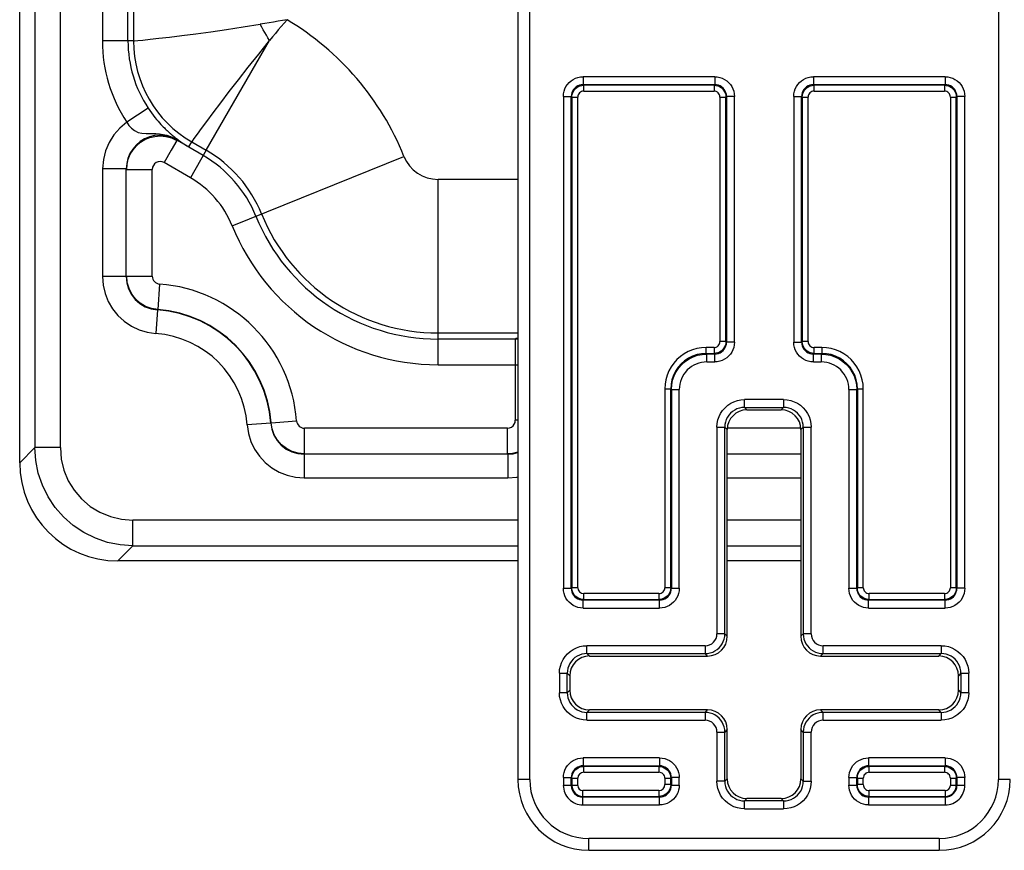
# Model space of a CAD drawing. Header units: inches. Extents: x 0 to 56.7, y 0 to 36.7.
# Tile 37 of 50: x 44.8 to 47.3, y 16 to 18.1. Entities that reach past the tile are written whole.
import ezdxf

# ---------------------------------------------------------------- set-up
doc = ezdxf.new("R2010")
doc.units = ezdxf.units.IN
doc.header["$LTSCALE"] = 3.116667
doc.header["$MEASUREMENT"] = 0
doc.layers.add('_135375', color=7, linetype='CONTINUOUS')
doc.layers.add('_145643', color=7, linetype='CONTINUOUS')

msp = doc.modelspace()

# ---------------------------------------------------------------- linework, layer by layer
at = {"layer": '_135375', "color": 7, "linetype": 'Continuous'}
for p, q in [((46.0548, 19.0717), (46.0548, 16.1817)), ((46.6364, 17.1202), (46.7233, 17.1202)), ((46.5864, 16.5452), (46.5864, 17.0702)), ((46.7733, 17.0702), (46.7733, 16.5452)), ((46.2364, 16.4952), (46.5364, 16.4952)), ((46.8233, 16.4952), (47.1233, 16.4952)), ((46.1864, 16.4452), (46.1864, 16.4083)), ((47.1733, 16.4083), (47.1733, 16.4452)), ((46.5364, 16.3583), (46.2364, 16.3583)), ((47.1233, 16.3583), (46.8233, 16.3583)), ((46.5864, 16.1833), (46.5864, 16.3083)), ((46.7733, 16.3083), (46.7733, 16.1833)), ((46.7233, 16.1333), (46.6364, 16.1333)), ((46.2348, 16.0017), (47.1248, 16.0017))]:
    msp.add_line(p, q, dxfattribs=at)
at = {"layer": '_135375', "color": 9, "linetype": 'Continuous'}
for p, q in [((46.0848, 16.1817), (46.0848, 19.0717)), ((47.2748, 19.0717), (47.2748, 16.1817)), ((46.5545, 17.9664), (46.2202, 17.9664)), ((46.2202, 17.9664), (46.2202, 17.9464)), ((46.5545, 17.9664), (46.5545, 17.9464)), ((47.1395, 17.9664), (46.8052, 17.9664)), ((46.8052, 17.9664), (46.8052, 17.9464)), ((47.1395, 17.9664), (47.1395, 17.9464)), ((46.2202, 17.9464), (46.2218, 17.9448)), ((46.2202, 17.9464), (46.5545, 17.9464)), ((46.5529, 17.9448), (46.2218, 17.9448)), ((46.2218, 17.9298), (46.2218, 17.9448)), ((46.2218, 17.9298), (46.5529, 17.9298)), ((46.5529, 17.9448), (46.5545, 17.9464)), ((46.5529, 17.9448), (46.5529, 17.9298)), ((46.8052, 17.9464), (46.8068, 17.9448)), ((46.8052, 17.9464), (47.1395, 17.9464)), ((47.1379, 17.9448), (46.8068, 17.9448)), ((46.8068, 17.9298), (46.8068, 17.9448)), ((46.8068, 17.9298), (47.1379, 17.9298)), ((47.1379, 17.9448), (47.1395, 17.9464)), ((47.1379, 17.9448), (47.1379, 17.9298)), ((46.1702, 17.9164), (46.1902, 17.9164)), ((46.1702, 17.9164), (46.1702, 16.6671)), ((46.1918, 17.9148), (46.1902, 17.9164)), ((46.1902, 16.6671), (46.1902, 17.9164)), ((46.1918, 17.9148), (46.2068, 17.9148)), ((46.1918, 17.9148), (46.1918, 16.6687)), ((46.2068, 16.6687), (46.2068, 17.9148)), ((46.5679, 17.9148), (46.5829, 17.9148)), ((46.5679, 17.9148), (46.5679, 17.2937)), ((46.5845, 17.9164), (46.5829, 17.9148)), ((46.5829, 17.2937), (46.5829, 17.9148)), ((46.6045, 17.9164), (46.5845, 17.9164)), ((46.5845, 17.9164), (46.5845, 17.2921)), ((46.6045, 17.2921), (46.6045, 17.9164)), ((46.7552, 17.9164), (46.7752, 17.9164)), ((46.7552, 17.9164), (46.7552, 17.2921)), ((46.7768, 17.9148), (46.7752, 17.9164)), ((46.7752, 17.2921), (46.7752, 17.9164)), ((46.7768, 17.9148), (46.7918, 17.9148)), ((46.7768, 17.9148), (46.7768, 17.2937)), ((46.7918, 17.2937), (46.7918, 17.9148)), ((47.1529, 17.9148), (47.1679, 17.9148)), ((47.1529, 17.9148), (47.1529, 16.6687)), ((47.1695, 17.9164), (47.1679, 17.9148)), ((47.1679, 16.6687), (47.1679, 17.9148)), ((47.1895, 17.9164), (47.1695, 17.9164)), ((47.1695, 17.9164), (47.1695, 16.6671)), ((47.1895, 16.6671), (47.1895, 17.9164)), ((46.5529, 17.2787), (46.5329, 17.2787)), ((46.5329, 17.2637), (46.5329, 17.2787)), ((46.5529, 17.2787), (46.5529, 17.2637)), ((46.5829, 17.2937), (46.5679, 17.2937)), ((46.5829, 17.2937), (46.5845, 17.2921)), ((46.6045, 17.2921), (46.5845, 17.2921)), ((46.7552, 17.2921), (46.7752, 17.2921)), ((46.7752, 17.2921), (46.7768, 17.2937)), ((46.7918, 17.2937), (46.7768, 17.2937)), ((46.8268, 17.2787), (46.8068, 17.2787)), ((46.8068, 17.2637), (46.8068, 17.2787)), ((46.8268, 17.2787), (46.8268, 17.2637)), ((46.5329, 17.2637), (46.5529, 17.2637)), ((46.5329, 17.2637), (46.5345, 17.2621)), ((46.5545, 17.2621), (46.5345, 17.2621)), ((46.5345, 17.2421), (46.5345, 17.2621)), ((46.5545, 17.2621), (46.5529, 17.2637)), ((46.5545, 17.2421), (46.5545, 17.2621)), ((46.8068, 17.2637), (46.8052, 17.2621)), ((46.8252, 17.2621), (46.8052, 17.2621)), ((46.8052, 17.2421), (46.8052, 17.2621)), ((46.8068, 17.2637), (46.8268, 17.2637)), ((46.8252, 17.2621), (46.8268, 17.2637)), ((46.8252, 17.2621), (46.8252, 17.2421)), ((46.5345, 17.2421), (46.5545, 17.2421)), ((46.8052, 17.2421), (46.8252, 17.2421)), ((46.4279, 17.1737), (46.4429, 17.1737)), ((46.4279, 17.1737), (46.4279, 16.6687)), ((46.4445, 17.1721), (46.4429, 17.1737)), ((46.4429, 16.6687), (46.4429, 17.1737)), ((46.4445, 17.1721), (46.4645, 17.1721)), ((46.4445, 17.1721), (46.4445, 16.6671)), ((46.4645, 16.6671), (46.4645, 17.1721)), ((46.8952, 17.1721), (46.9152, 17.1721)), ((46.8952, 17.1721), (46.8952, 16.6671)), ((46.9168, 17.1737), (46.9152, 17.1721)), ((46.9152, 16.6671), (46.9152, 17.1721)), ((46.9168, 17.1737), (46.9318, 17.1737)), ((46.9168, 17.1737), (46.9168, 16.6687)), ((46.9318, 16.6687), (46.9318, 17.1737)), ((46.7295, 17.1464), (46.6302, 17.1464)), ((46.6302, 17.1264), (46.6302, 17.1464)), ((46.6302, 17.1264), (46.7295, 17.1264)), ((46.6302, 17.1264), (46.6364, 17.1202)), ((46.7233, 17.1202), (46.7295, 17.1264)), ((46.7295, 17.1464), (46.7295, 17.1264)), ((46.5602, 17.0764), (46.5802, 17.0764)), ((46.5602, 17.0764), (46.5602, 16.5514)), ((46.5864, 17.0702), (46.5802, 17.0764)), ((46.5802, 16.5514), (46.5802, 17.0764)), ((46.7795, 17.0764), (46.7733, 17.0702)), ((46.7795, 17.0764), (46.7995, 17.0764)), ((46.7795, 17.0764), (46.7795, 16.5514)), ((46.7995, 16.5514), (46.7995, 17.0764)), ((46.1702, 16.6671), (46.1902, 16.6671)), ((46.1902, 16.6671), (46.1918, 16.6687)), ((46.2068, 16.6687), (46.1918, 16.6687)), ((46.4129, 16.6537), (46.2218, 16.6537)), ((46.2218, 16.6387), (46.2218, 16.6537)), ((46.4129, 16.6537), (46.4129, 16.6387)), ((46.4429, 16.6687), (46.4279, 16.6687)), ((46.4429, 16.6687), (46.4445, 16.6671)), ((46.4445, 16.6671), (46.4645, 16.6671)), ((46.8952, 16.6671), (46.9152, 16.6671)), ((46.9152, 16.6671), (46.9168, 16.6687)), ((46.9318, 16.6687), (46.9168, 16.6687)), ((47.1379, 16.6537), (46.9468, 16.6537)), ((46.9468, 16.6387), (46.9468, 16.6537)), ((47.1379, 16.6537), (47.1379, 16.6387)), ((47.1679, 16.6687), (47.1529, 16.6687)), ((47.1679, 16.6687), (47.1695, 16.6671)), ((47.1895, 16.6671), (47.1695, 16.6671)), ((46.2218, 16.6387), (46.2202, 16.6371)), ((46.4145, 16.6371), (46.2202, 16.6371)), ((46.2202, 16.6171), (46.2202, 16.6371)), ((46.2218, 16.6387), (46.4129, 16.6387)), ((46.4145, 16.6371), (46.4129, 16.6387)), ((46.4145, 16.6171), (46.4145, 16.6371)), ((46.9468, 16.6387), (46.9452, 16.6371)), ((47.1395, 16.6371), (46.9452, 16.6371)), ((46.9452, 16.6171), (46.9452, 16.6371)), ((46.9468, 16.6387), (47.1379, 16.6387)), ((47.1395, 16.6371), (47.1379, 16.6387)), ((47.1395, 16.6171), (47.1395, 16.6371)), ((46.2202, 16.6171), (46.4145, 16.6171)), ((46.9452, 16.6171), (47.1395, 16.6171)), ((46.5802, 16.5514), (46.5602, 16.5514)), ((46.5802, 16.5514), (46.5864, 16.5452)), ((46.7733, 16.5452), (46.7795, 16.5514)), ((46.7995, 16.5514), (46.7795, 16.5514)), ((46.5302, 16.5214), (46.2302, 16.5214)), ((46.2302, 16.5014), (46.2302, 16.5214)), ((46.2302, 16.5014), (46.2364, 16.4952)), ((46.2302, 16.5014), (46.5302, 16.5014)), ((46.5302, 16.5214), (46.5302, 16.5014)), ((46.5364, 16.4952), (46.5302, 16.5014)), ((46.8295, 16.5014), (46.8233, 16.4952)), ((47.1295, 16.5214), (46.8295, 16.5214)), ((46.8295, 16.5014), (46.8295, 16.5214)), ((46.8295, 16.5014), (47.1295, 16.5014)), ((47.1233, 16.4952), (47.1295, 16.5014)), ((47.1295, 16.5214), (47.1295, 16.5014)), ((46.1602, 16.4514), (46.1802, 16.4514)), ((46.1602, 16.4514), (46.1602, 16.4021)), ((46.1864, 16.4452), (46.1802, 16.4514)), ((46.1802, 16.4021), (46.1802, 16.4514)), ((47.1795, 16.4514), (47.1733, 16.4452)), ((47.1795, 16.4514), (47.1995, 16.4514)), ((47.1795, 16.4514), (47.1795, 16.4021)), ((47.1995, 16.4021), (47.1995, 16.4514)), ((46.1802, 16.4021), (46.1602, 16.4021)), ((46.1802, 16.4021), (46.1864, 16.4083)), ((47.1733, 16.4083), (47.1795, 16.4021)), ((47.1995, 16.4021), (47.1795, 16.4021)), ((46.2364, 16.3583), (46.2302, 16.3521)), ((46.5302, 16.3521), (46.2302, 16.3521)), ((46.2302, 16.3321), (46.2302, 16.3521)), ((46.5302, 16.3521), (46.5364, 16.3583)), ((46.5302, 16.3521), (46.5302, 16.3321)), ((46.8233, 16.3583), (46.8295, 16.3521)), ((47.1295, 16.3521), (46.8295, 16.3521)), ((46.8295, 16.3321), (46.8295, 16.3521)), ((47.1295, 16.3521), (47.1233, 16.3583)), ((47.1295, 16.3521), (47.1295, 16.3321)), ((46.2302, 16.3321), (46.5302, 16.3321)), ((46.8295, 16.3321), (47.1295, 16.3321)), ((46.5602, 16.3021), (46.5802, 16.3021)), ((46.5602, 16.3021), (46.5602, 16.1771)), ((46.5864, 16.3083), (46.5802, 16.3021)), ((46.5802, 16.1771), (46.5802, 16.3021)), ((46.7795, 16.3021), (46.7733, 16.3083)), ((46.7795, 16.3021), (46.7995, 16.3021)), ((46.7795, 16.3021), (46.7795, 16.1771)), ((46.7995, 16.1771), (46.7995, 16.3021)), ((46.4145, 16.2364), (46.2202, 16.2364)), ((46.2202, 16.2364), (46.2202, 16.2164)), ((46.4145, 16.2364), (46.4145, 16.2164)), ((47.1395, 16.2364), (46.9452, 16.2364)), ((46.9452, 16.2364), (46.9452, 16.2164)), ((47.1395, 16.2364), (47.1395, 16.2164)), ((46.2202, 16.2164), (46.4145, 16.2164)), ((46.2202, 16.2164), (46.2218, 16.2148)), ((46.4129, 16.2148), (46.2218, 16.2148)), ((46.2218, 16.1998), (46.2218, 16.2148)), ((46.2218, 16.1998), (46.4129, 16.1998)), ((46.4129, 16.2148), (46.4145, 16.2164)), ((46.4129, 16.2148), (46.4129, 16.1998)), ((46.9452, 16.2164), (47.1395, 16.2164)), ((46.9452, 16.2164), (46.9468, 16.2148)), ((47.1379, 16.2148), (46.9468, 16.2148)), ((46.9468, 16.1998), (46.9468, 16.2148)), ((46.9468, 16.1998), (47.1379, 16.1998)), ((47.1379, 16.2148), (47.1395, 16.2164)), ((47.1379, 16.2148), (47.1379, 16.1998)), ((46.0848, 16.1817), (46.0548, 16.1817)), ((46.1702, 16.1864), (46.1902, 16.1864)), ((46.1702, 16.1864), (46.1702, 16.1667)), ((46.1918, 16.1848), (46.1902, 16.1864)), ((46.1902, 16.1667), (46.1902, 16.1864)), ((46.1918, 16.1848), (46.2068, 16.1848)), ((46.1918, 16.1848), (46.1918, 16.1667)), ((46.2068, 16.1667), (46.2068, 16.1848)), ((46.4279, 16.1848), (46.4429, 16.1848)), ((46.4279, 16.1848), (46.4279, 16.1687)), ((46.4445, 16.1864), (46.4429, 16.1848)), ((46.4429, 16.1687), (46.4429, 16.1848)), ((46.4645, 16.1864), (46.4445, 16.1864)), ((46.4445, 16.1864), (46.4445, 16.1671)), ((46.4645, 16.1671), (46.4645, 16.1864)), ((46.5802, 16.1771), (46.5602, 16.1771)), ((46.5802, 16.1771), (46.5864, 16.1833)), ((46.7733, 16.1833), (46.7795, 16.1771)), ((46.7795, 16.1771), (46.7995, 16.1771)), ((46.8952, 16.1864), (46.9152, 16.1864)), ((46.8952, 16.1864), (46.8952, 16.1671)), ((46.9168, 16.1848), (46.9152, 16.1864)), ((46.9152, 16.1671), (46.9152, 16.1864)), ((46.9168, 16.1848), (46.9318, 16.1848)), ((46.9168, 16.1848), (46.9168, 16.1687)), ((46.9318, 16.1687), (46.9318, 16.1848)), ((47.1529, 16.1848), (47.1679, 16.1848)), ((47.1529, 16.1848), (47.1529, 16.1667)), ((47.1695, 16.1864), (47.1679, 16.1848)), ((47.1679, 16.1667), (47.1679, 16.1848)), ((47.1895, 16.1864), (47.1695, 16.1864)), ((47.1695, 16.1864), (47.1695, 16.1667)), ((47.1895, 16.1667), (47.1895, 16.1864)), ((47.3048, 16.1817), (47.2748, 16.1817)), ((46.2068, 16.1667), (46.1702, 16.1667)), ((46.4129, 16.1537), (46.2198, 16.1537)), ((46.2198, 16.1171), (46.2198, 16.1537)), ((46.4129, 16.1537), (46.4129, 16.1387)), ((46.4429, 16.1687), (46.4279, 16.1687)), ((46.4429, 16.1687), (46.4445, 16.1671)), ((46.4445, 16.1671), (46.4645, 16.1671)), ((46.8952, 16.1671), (46.9152, 16.1671)), ((46.9152, 16.1671), (46.9168, 16.1687)), ((46.9318, 16.1687), (46.9168, 16.1687)), ((47.1398, 16.1537), (46.9468, 16.1537)), ((46.9468, 16.1387), (46.9468, 16.1537)), ((47.1398, 16.1537), (47.1398, 16.1171)), ((47.1895, 16.1667), (47.1529, 16.1667)), ((46.2198, 16.1387), (46.4129, 16.1387)), ((46.4145, 16.1371), (46.2198, 16.1371)), ((46.4145, 16.1371), (46.4129, 16.1387)), ((46.4145, 16.1171), (46.4145, 16.1371)), ((46.6364, 16.1333), (46.6302, 16.1271)), ((46.7295, 16.1271), (46.6302, 16.1271)), ((46.6302, 16.1071), (46.6302, 16.1271)), ((46.7295, 16.1271), (46.7233, 16.1333)), ((46.7295, 16.1271), (46.7295, 16.1071)), ((46.9468, 16.1387), (46.9452, 16.1371)), ((47.1398, 16.1371), (46.9452, 16.1371)), ((46.9452, 16.1371), (46.9452, 16.1171)), ((46.9468, 16.1387), (47.1398, 16.1387)), ((46.2198, 16.1171), (46.4145, 16.1171)), ((46.6302, 16.1071), (46.7295, 16.1071)), ((46.9452, 16.1171), (47.1398, 16.1171)), ((47.1248, 16.0317), (46.2348, 16.0317)), ((46.2348, 16.0017), (46.2348, 16.0317)), ((47.1248, 16.0317), (47.1248, 16.0017))]:
    msp.add_line(p, q, dxfattribs=at)
for points in [[(46.1702, 17.9164), (46.1706, 17.923), (46.1719, 17.9294), (46.174, 17.9356), (46.1769, 17.9414), (46.1805, 17.9469), (46.1848, 17.9518), (46.1897, 17.9561), (46.1952, 17.9597), (46.201, 17.9626), (46.2072, 17.9647), (46.2136, 17.966), (46.2202, 17.9664)], [(46.5545, 17.9664), (46.5611, 17.966), (46.5675, 17.9647), (46.5737, 17.9626), (46.5795, 17.9597), (46.585, 17.9561), (46.5899, 17.9518), (46.5942, 17.9469), (46.5978, 17.9414), (46.6007, 17.9356), (46.6028, 17.9294), (46.6041, 17.923), (46.6045, 17.9164)], [(46.7552, 17.9164), (46.7556, 17.923), (46.7569, 17.9294), (46.759, 17.9356), (46.7619, 17.9414), (46.7655, 17.9469), (46.7698, 17.9518), (46.7747, 17.9561), (46.7802, 17.9597), (46.786, 17.9626), (46.7922, 17.9647), (46.7986, 17.966), (46.8052, 17.9664)], [(47.1395, 17.9664), (47.1461, 17.966), (47.1525, 17.9647), (47.1587, 17.9626), (47.1645, 17.9597), (47.17, 17.9561), (47.1749, 17.9518), (47.1792, 17.9469), (47.1828, 17.9414), (47.1857, 17.9356), (47.1878, 17.9294), (47.1891, 17.923), (47.1895, 17.9164)], [(46.2202, 17.9464), (46.2155, 17.946), (46.2109, 17.9449), (46.2066, 17.9431), (46.2025, 17.9407), (46.199, 17.9376), (46.1959, 17.934), (46.1935, 17.93), (46.1917, 17.9257), (46.1906, 17.9211), (46.1902, 17.9164)], [(46.5845, 17.9164), (46.5841, 17.9211), (46.583, 17.9257), (46.5812, 17.93), (46.5788, 17.934), (46.5757, 17.9376), (46.5721, 17.9407), (46.5681, 17.9431), (46.5638, 17.9449), (46.5592, 17.946), (46.5545, 17.9464)], [(46.8052, 17.9464), (46.8005, 17.946), (46.7959, 17.9449), (46.7916, 17.9431), (46.7875, 17.9407), (46.784, 17.9376), (46.7809, 17.934), (46.7785, 17.93), (46.7767, 17.9257), (46.7756, 17.9211), (46.7752, 17.9164)], [(47.1695, 17.9164), (47.1691, 17.9211), (47.168, 17.9257), (47.1662, 17.93), (47.1638, 17.934), (47.1607, 17.9376), (47.1571, 17.9407), (47.1531, 17.9431), (47.1488, 17.9449), (47.1442, 17.946), (47.1395, 17.9464)], [(46.5329, 17.2787), (46.5211, 17.278), (46.5095, 17.276), (46.4982, 17.2728), (46.4874, 17.2683), (46.4771, 17.2626), (46.4675, 17.2558), (46.4587, 17.2479), (46.4508, 17.2391), (46.444, 17.2295), (46.4383, 17.2192), (46.4338, 17.2084), (46.4306, 17.197), (46.4286, 17.1855), (46.4279, 17.1737)], [(46.5545, 17.2621), (46.5592, 17.2625), (46.5638, 17.2636), (46.5681, 17.2654), (46.5721, 17.2678), (46.5757, 17.2709), (46.5788, 17.2745), (46.5812, 17.2785), (46.583, 17.2828), (46.5841, 17.2874), (46.5845, 17.2921)], [(46.6045, 17.2921), (46.6041, 17.2855), (46.6028, 17.2791), (46.6007, 17.2729), (46.5978, 17.2671), (46.5942, 17.2616), (46.5899, 17.2567), (46.585, 17.2524), (46.5795, 17.2488), (46.5737, 17.2459), (46.5675, 17.2438), (46.5611, 17.2425), (46.5545, 17.2421)], [(46.8052, 17.2421), (46.7986, 17.2425), (46.7922, 17.2438), (46.786, 17.2459), (46.7802, 17.2488), (46.7747, 17.2524), (46.7698, 17.2567), (46.7655, 17.2616), (46.7619, 17.2671), (46.759, 17.2729), (46.7569, 17.2791), (46.7556, 17.2855), (46.7552, 17.2921)], [(46.7752, 17.2921), (46.7756, 17.2874), (46.7767, 17.2828), (46.7785, 17.2785), (46.7809, 17.2745), (46.784, 17.2709), (46.7875, 17.2678), (46.7916, 17.2654), (46.7959, 17.2636), (46.8005, 17.2625), (46.8052, 17.2621)], [(46.9318, 17.1737), (46.9311, 17.1855), (46.9291, 17.197), (46.9259, 17.2084), (46.9214, 17.2192), (46.9157, 17.2295), (46.9089, 17.2391), (46.901, 17.2479), (46.8922, 17.2558), (46.8826, 17.2626), (46.8723, 17.2683), (46.8615, 17.2728), (46.8501, 17.276), (46.8386, 17.278), (46.8268, 17.2787)], [(46.5329, 17.2637), (46.5212, 17.2629), (46.5096, 17.2606), (46.4985, 17.2568), (46.4879, 17.2516), (46.4781, 17.2451), (46.4693, 17.2373), (46.4615, 17.2285), (46.455, 17.2187), (46.4498, 17.2081), (46.446, 17.197), (46.4437, 17.1854), (46.4429, 17.1737)], [(46.4445, 17.1721), (46.4453, 17.1839), (46.4476, 17.1954), (46.4514, 17.2065), (46.4566, 17.2171), (46.4631, 17.2269), (46.4709, 17.2357), (46.4797, 17.2435), (46.4895, 17.25), (46.5001, 17.2552), (46.5112, 17.259), (46.5227, 17.2613), (46.5345, 17.2621)], [(46.8252, 17.2621), (46.8369, 17.2613), (46.8485, 17.259), (46.8596, 17.2552), (46.8702, 17.25), (46.88, 17.2435), (46.8888, 17.2357), (46.8966, 17.2269), (46.9031, 17.2171), (46.9083, 17.2065), (46.9121, 17.1954), (46.9144, 17.1839), (46.9152, 17.1721)], [(46.9168, 17.1737), (46.916, 17.1854), (46.9137, 17.197), (46.9099, 17.2081), (46.9047, 17.2187), (46.8982, 17.2285), (46.8904, 17.2373), (46.8816, 17.2451), (46.8718, 17.2516), (46.8612, 17.2568), (46.8501, 17.2606), (46.8385, 17.2629), (46.8268, 17.2637)], [(46.5602, 17.0764), (46.5608, 17.0857), (46.5626, 17.0946), (46.5655, 17.1032), (46.5696, 17.1114), (46.5747, 17.119), (46.5807, 17.1259), (46.5876, 17.1319), (46.5951, 17.137), (46.6033, 17.1411), (46.612, 17.144), (46.6209, 17.1458), (46.6302, 17.1464)], [(46.6302, 17.1264), (46.6237, 17.126), (46.6172, 17.1247), (46.611, 17.1226), (46.6052, 17.1197), (46.5997, 17.1161), (46.5948, 17.1118), (46.5905, 17.1069), (46.5869, 17.1014), (46.584, 17.0955), (46.5819, 17.0894), (46.5806, 17.0829), (46.5802, 17.0764)], [(46.7295, 17.1464), (46.7388, 17.1458), (46.7477, 17.144), (46.7563, 17.1411), (46.7645, 17.137), (46.7721, 17.1319), (46.779, 17.1259), (46.785, 17.119), (46.7901, 17.1115), (46.7942, 17.1032), (46.7971, 17.0946), (46.7989, 17.0857), (46.7995, 17.0764)], [(46.7795, 17.0764), (46.7791, 17.0829), (46.7778, 17.0894), (46.7757, 17.0955), (46.7728, 17.1014), (46.7692, 17.1069), (46.7649, 17.1118), (46.7599, 17.1161), (46.7545, 17.1197), (46.7486, 17.1226), (46.7425, 17.1247), (46.736, 17.126), (46.7295, 17.1264)], [(46.2202, 16.6171), (46.2136, 16.6175), (46.2072, 16.6188), (46.201, 16.6209), (46.1952, 16.6238), (46.1897, 16.6274), (46.1848, 16.6317), (46.1805, 16.6366), (46.1769, 16.6421), (46.174, 16.6479), (46.1719, 16.6541), (46.1706, 16.6605), (46.1702, 16.6671)], [(46.1902, 16.6671), (46.1906, 16.6624), (46.1917, 16.6578), (46.1935, 16.6535), (46.1959, 16.6495), (46.199, 16.6459), (46.2025, 16.6428), (46.2066, 16.6404), (46.2109, 16.6386), (46.2155, 16.6375), (46.2202, 16.6371)], [(46.4145, 16.6371), (46.4192, 16.6375), (46.4238, 16.6386), (46.4281, 16.6404), (46.4321, 16.6428), (46.4357, 16.6459), (46.4388, 16.6495), (46.4412, 16.6535), (46.443, 16.6578), (46.4441, 16.6624), (46.4445, 16.6671)], [(46.4645, 16.6671), (46.4641, 16.6605), (46.4628, 16.6541), (46.4607, 16.6479), (46.4578, 16.6421), (46.4542, 16.6366), (46.4499, 16.6317), (46.445, 16.6274), (46.4395, 16.6238), (46.4337, 16.6209), (46.4275, 16.6188), (46.4211, 16.6175), (46.4145, 16.6171)], [(46.9452, 16.6171), (46.9386, 16.6175), (46.9322, 16.6188), (46.926, 16.6209), (46.9202, 16.6238), (46.9147, 16.6274), (46.9098, 16.6317), (46.9055, 16.6366), (46.9019, 16.6421), (46.899, 16.6479), (46.8969, 16.6541), (46.8956, 16.6605), (46.8952, 16.6671)], [(46.9152, 16.6671), (46.9156, 16.6624), (46.9167, 16.6578), (46.9185, 16.6535), (46.9209, 16.6495), (46.924, 16.6459), (46.9275, 16.6428), (46.9316, 16.6404), (46.9359, 16.6386), (46.9405, 16.6375), (46.9452, 16.6371)], [(47.1395, 16.6371), (47.1442, 16.6375), (47.1488, 16.6386), (47.1531, 16.6404), (47.1571, 16.6428), (47.1607, 16.6459), (47.1638, 16.6495), (47.1662, 16.6535), (47.168, 16.6578), (47.1691, 16.6624), (47.1695, 16.6671)], [(47.1895, 16.6671), (47.1891, 16.6605), (47.1878, 16.6541), (47.1857, 16.6479), (47.1828, 16.6421), (47.1792, 16.6366), (47.1749, 16.6317), (47.17, 16.6274), (47.1645, 16.6238), (47.1587, 16.6209), (47.1525, 16.6188), (47.1461, 16.6175), (47.1395, 16.6171)], [(46.1602, 16.4514), (46.1608, 16.4607), (46.1626, 16.4696), (46.1655, 16.4782), (46.1696, 16.4864), (46.1747, 16.494), (46.1807, 16.5009), (46.1876, 16.5069), (46.1951, 16.512), (46.2033, 16.5161), (46.212, 16.519), (46.2209, 16.5208), (46.2302, 16.5214)], [(46.2302, 16.5014), (46.2237, 16.501), (46.2172, 16.4997), (46.211, 16.4976), (46.2052, 16.4947), (46.1997, 16.4911), (46.1948, 16.4868), (46.1905, 16.4819), (46.1869, 16.4764), (46.184, 16.4705), (46.1819, 16.4644), (46.1806, 16.4579), (46.1802, 16.4514)], [(47.1295, 16.5214), (47.1388, 16.5208), (47.1477, 16.519), (47.1563, 16.5161), (47.1645, 16.512), (47.1721, 16.5069), (47.179, 16.5009), (47.185, 16.494), (47.1901, 16.4865), (47.1942, 16.4782), (47.1971, 16.4696), (47.1989, 16.4607), (47.1995, 16.4514)], [(47.1795, 16.4514), (47.1791, 16.4579), (47.1778, 16.4644), (47.1757, 16.4705), (47.1728, 16.4764), (47.1692, 16.4819), (47.1649, 16.4868), (47.1599, 16.4911), (47.1545, 16.4947), (47.1486, 16.4976), (47.1425, 16.4997), (47.136, 16.501), (47.1295, 16.5014)], [(46.2302, 16.3321), (46.2209, 16.3327), (46.212, 16.3345), (46.2033, 16.3374), (46.1951, 16.3415), (46.1876, 16.3466), (46.1807, 16.3526), (46.1747, 16.3595), (46.1696, 16.367), (46.1655, 16.3753), (46.1626, 16.3839), (46.1608, 16.3928), (46.1602, 16.4021)], [(46.1802, 16.4021), (46.1806, 16.3956), (46.1819, 16.3891), (46.184, 16.3829), (46.1869, 16.3771), (46.1905, 16.3716), (46.1948, 16.3667), (46.1997, 16.3624), (46.2052, 16.3588), (46.211, 16.3559), (46.2172, 16.3538), (46.2237, 16.3525), (46.2302, 16.3521)], [(47.1295, 16.3521), (47.136, 16.3525), (47.1425, 16.3538), (47.1486, 16.3559), (47.1545, 16.3588), (47.1599, 16.3624), (47.1649, 16.3667), (47.1692, 16.3716), (47.1728, 16.3771), (47.1757, 16.3829), (47.1778, 16.3891), (47.1791, 16.3956), (47.1795, 16.4021)], [(47.1995, 16.4021), (47.1989, 16.3928), (47.1971, 16.3839), (47.1942, 16.3753), (47.1901, 16.3671), (47.185, 16.3595), (47.179, 16.3526), (47.1721, 16.3466), (47.1645, 16.3415), (47.1563, 16.3374), (47.1477, 16.3345), (47.1388, 16.3327), (47.1295, 16.3321)], [(46.1702, 16.1864), (46.1706, 16.193), (46.1719, 16.1994), (46.174, 16.2056), (46.1769, 16.2114), (46.1805, 16.2169), (46.1848, 16.2218), (46.1897, 16.2261), (46.1952, 16.2297), (46.201, 16.2326), (46.2072, 16.2347), (46.2136, 16.236), (46.2202, 16.2364)], [(46.4145, 16.2364), (46.4211, 16.236), (46.4275, 16.2347), (46.4337, 16.2326), (46.4395, 16.2297), (46.445, 16.2261), (46.4499, 16.2218), (46.4542, 16.2169), (46.4578, 16.2114), (46.4607, 16.2056), (46.4628, 16.1994), (46.4641, 16.193), (46.4645, 16.1864)], [(46.8952, 16.1864), (46.8956, 16.193), (46.8969, 16.1994), (46.899, 16.2056), (46.9019, 16.2114), (46.9055, 16.2169), (46.9098, 16.2218), (46.9147, 16.2261), (46.9202, 16.2297), (46.926, 16.2326), (46.9322, 16.2347), (46.9386, 16.236), (46.9452, 16.2364)], [(47.1395, 16.2364), (47.1461, 16.236), (47.1525, 16.2347), (47.1587, 16.2326), (47.1645, 16.2297), (47.17, 16.2261), (47.1749, 16.2218), (47.1792, 16.2169), (47.1828, 16.2114), (47.1857, 16.2056), (47.1878, 16.1994), (47.1891, 16.193), (47.1895, 16.1864)], [(46.2202, 16.2164), (46.2155, 16.216), (46.2109, 16.2149), (46.2066, 16.2131), (46.2025, 16.2107), (46.199, 16.2076), (46.1959, 16.204), (46.1935, 16.2), (46.1917, 16.1957), (46.1906, 16.1911), (46.1902, 16.1864)], [(46.1918, 16.1848), (46.1921, 16.1895), (46.1932, 16.1941), (46.195, 16.1984), (46.1975, 16.2025), (46.2006, 16.206), (46.2041, 16.2091), (46.2081, 16.2116), (46.2125, 16.2134), (46.2171, 16.2145), (46.2218, 16.2148)], [(46.4129, 16.2148), (46.4176, 16.2145), (46.4222, 16.2134), (46.4265, 16.2116), (46.4306, 16.2091), (46.4341, 16.206), (46.4372, 16.2025), (46.4397, 16.1984), (46.4415, 16.1941), (46.4426, 16.1895), (46.4429, 16.1848)], [(46.4445, 16.1864), (46.4441, 16.1911), (46.443, 16.1957), (46.4412, 16.2), (46.4388, 16.204), (46.4357, 16.2076), (46.4321, 16.2107), (46.4281, 16.2131), (46.4238, 16.2149), (46.4192, 16.216), (46.4145, 16.2164)], [(46.9452, 16.2164), (46.9405, 16.216), (46.9359, 16.2149), (46.9316, 16.2131), (46.9275, 16.2107), (46.924, 16.2076), (46.9209, 16.204), (46.9185, 16.2), (46.9167, 16.1957), (46.9156, 16.1911), (46.9152, 16.1864)], [(47.1695, 16.1864), (47.1691, 16.1911), (47.168, 16.1957), (47.1662, 16.2), (47.1638, 16.204), (47.1607, 16.2076), (47.1571, 16.2107), (47.1531, 16.2131), (47.1488, 16.2149), (47.1442, 16.216), (47.1395, 16.2164)], [(46.6302, 16.1071), (46.6209, 16.1077), (46.612, 16.1095), (46.6033, 16.1124), (46.5951, 16.1165), (46.5876, 16.1216), (46.5807, 16.1276), (46.5747, 16.1345), (46.5696, 16.142), (46.5655, 16.1503), (46.5626, 16.1589), (46.5608, 16.1678), (46.5602, 16.1771)], [(46.5802, 16.1771), (46.5806, 16.1706), (46.5819, 16.1641), (46.584, 16.1579), (46.5869, 16.1521), (46.5905, 16.1466), (46.5948, 16.1417), (46.5997, 16.1374), (46.6052, 16.1338), (46.611, 16.1309), (46.6172, 16.1288), (46.6237, 16.1275), (46.6302, 16.1271)], [(46.7295, 16.1271), (46.736, 16.1275), (46.7425, 16.1288), (46.7486, 16.1309), (46.7545, 16.1338), (46.7599, 16.1374), (46.7649, 16.1417), (46.7692, 16.1466), (46.7728, 16.1521), (46.7757, 16.1579), (46.7778, 16.1641), (46.7791, 16.1706), (46.7795, 16.1771)], [(46.7995, 16.1771), (46.7989, 16.1678), (46.7971, 16.1589), (46.7942, 16.1503), (46.7901, 16.1421), (46.785, 16.1345), (46.779, 16.1276), (46.7721, 16.1216), (46.7645, 16.1165), (46.7563, 16.1124), (46.7477, 16.1095), (46.7388, 16.1077), (46.7295, 16.1071)], [(46.4429, 16.1687), (46.4426, 16.164), (46.4415, 16.1594), (46.4397, 16.1551), (46.4372, 16.151), (46.4341, 16.1475), (46.4306, 16.1444), (46.4265, 16.1419), (46.4222, 16.1401), (46.4176, 16.139), (46.4129, 16.1387)], [(46.4145, 16.1371), (46.4192, 16.1375), (46.4238, 16.1386), (46.4281, 16.1404), (46.4321, 16.1428), (46.4357, 16.1459), (46.4388, 16.1495), (46.4412, 16.1535), (46.443, 16.1578), (46.4441, 16.1624), (46.4445, 16.1671)], [(46.4645, 16.1671), (46.4641, 16.1605), (46.4628, 16.1541), (46.4607, 16.1479), (46.4578, 16.1421), (46.4542, 16.1366), (46.4499, 16.1317), (46.445, 16.1274), (46.4395, 16.1238), (46.4337, 16.1209), (46.4275, 16.1188), (46.4211, 16.1175), (46.4145, 16.1171)], [(46.9452, 16.1171), (46.9386, 16.1175), (46.9322, 16.1188), (46.926, 16.1209), (46.9202, 16.1238), (46.9147, 16.1274), (46.9098, 16.1317), (46.9055, 16.1366), (46.9019, 16.1421), (46.899, 16.1479), (46.8969, 16.1541), (46.8956, 16.1605), (46.8952, 16.1671)], [(46.9152, 16.1671), (46.9156, 16.1624), (46.9167, 16.1578), (46.9185, 16.1535), (46.9209, 16.1495), (46.924, 16.1459), (46.9275, 16.1428), (46.9316, 16.1404), (46.9359, 16.1386), (46.9405, 16.1375), (46.9452, 16.1371)]]:
    msp.add_lwpolyline(points, dxfattribs=at)
at = {"layer": '_135375', "color": 7, "linetype": 'Continuous'}
for points in [[(46.1918, 17.9148), (46.1921, 17.9195), (46.1932, 17.9241), (46.195, 17.9284), (46.1975, 17.9325), (46.2006, 17.936), (46.2041, 17.9391), (46.2081, 17.9416), (46.2125, 17.9434), (46.2171, 17.9445), (46.2218, 17.9448)], [(46.5529, 17.9448), (46.5576, 17.9445), (46.5622, 17.9434), (46.5665, 17.9416), (46.5706, 17.9391), (46.5741, 17.936), (46.5772, 17.9325), (46.5797, 17.9284), (46.5815, 17.9241), (46.5826, 17.9195), (46.5829, 17.9148)], [(46.7768, 17.9148), (46.7771, 17.9195), (46.7782, 17.9241), (46.78, 17.9284), (46.7825, 17.9325), (46.7856, 17.936), (46.7891, 17.9391), (46.7931, 17.9416), (46.7975, 17.9434), (46.8021, 17.9445), (46.8068, 17.9448)], [(47.1379, 17.9448), (47.1426, 17.9445), (47.1472, 17.9434), (47.1515, 17.9416), (47.1556, 17.9391), (47.1591, 17.936), (47.1622, 17.9325), (47.1647, 17.9284), (47.1665, 17.9241), (47.1676, 17.9195), (47.1679, 17.9148)], [(46.5829, 17.2937), (46.5826, 17.289), (46.5815, 17.2844), (46.5797, 17.2801), (46.5772, 17.276), (46.5741, 17.2725), (46.5706, 17.2694), (46.5665, 17.2669), (46.5622, 17.2651), (46.5576, 17.264), (46.5529, 17.2637)], [(46.8068, 17.2637), (46.8021, 17.264), (46.7975, 17.2651), (46.7931, 17.2669), (46.7891, 17.2694), (46.7856, 17.2725), (46.7825, 17.276), (46.78, 17.2801), (46.7782, 17.2844), (46.7771, 17.289), (46.7768, 17.2937)], [(46.2218, 16.6387), (46.2171, 16.639), (46.2125, 16.6401), (46.2081, 16.6419), (46.2041, 16.6444), (46.2006, 16.6475), (46.1975, 16.651), (46.195, 16.6551), (46.1932, 16.6594), (46.1921, 16.664), (46.1918, 16.6687)], [(46.4429, 16.6687), (46.4426, 16.664), (46.4415, 16.6594), (46.4397, 16.6551), (46.4372, 16.651), (46.4341, 16.6475), (46.4306, 16.6444), (46.4265, 16.6419), (46.4222, 16.6401), (46.4176, 16.639), (46.4129, 16.6387)], [(46.9468, 16.6387), (46.9421, 16.639), (46.9375, 16.6401), (46.9331, 16.6419), (46.9291, 16.6444), (46.9256, 16.6475), (46.9225, 16.651), (46.92, 16.6551), (46.9182, 16.6594), (46.9171, 16.664), (46.9168, 16.6687)], [(47.1679, 16.6687), (47.1676, 16.664), (47.1665, 16.6594), (47.1647, 16.6551), (47.1622, 16.651), (47.1591, 16.6475), (47.1556, 16.6444), (47.1515, 16.6419), (47.1472, 16.6401), (47.1426, 16.639), (47.1379, 16.6387)], [(46.5302, 16.5014), (46.5368, 16.5018), (46.5432, 16.5031), (46.5494, 16.5052), (46.5552, 16.5081), (46.5607, 16.5118), (46.5656, 16.5161), (46.5699, 16.521), (46.5735, 16.5264), (46.5764, 16.5323), (46.5785, 16.5384), (46.5798, 16.5449), (46.5802, 16.5514)], [(46.7795, 16.5514), (46.7799, 16.5449), (46.7812, 16.5384), (46.7833, 16.5323), (46.7862, 16.5264), (46.7898, 16.521), (46.7941, 16.5161), (46.799, 16.5118), (46.8044, 16.5081), (46.8103, 16.5052), (46.8165, 16.5031), (46.8229, 16.5018), (46.8295, 16.5014)], [(46.5802, 16.3021), (46.5798, 16.3086), (46.5785, 16.3151), (46.5764, 16.3212), (46.5735, 16.3271), (46.5699, 16.3325), (46.5656, 16.3374), (46.5607, 16.3417), (46.5552, 16.3454), (46.5494, 16.3483), (46.5432, 16.3504), (46.5368, 16.3517), (46.5302, 16.3521)], [(46.8295, 16.3521), (46.8229, 16.3517), (46.8165, 16.3504), (46.8103, 16.3483), (46.8044, 16.3454), (46.799, 16.3417), (46.7941, 16.3374), (46.7898, 16.3325), (46.7862, 16.3271), (46.7833, 16.3212), (46.7812, 16.3151), (46.7799, 16.3086), (46.7795, 16.3021)], [(46.9168, 16.1848), (46.9171, 16.1895), (46.9182, 16.1941), (46.92, 16.1984), (46.9225, 16.2025), (46.9256, 16.206), (46.9291, 16.2091), (46.9331, 16.2116), (46.9375, 16.2134), (46.9421, 16.2145), (46.9468, 16.2148)], [(47.1379, 16.2148), (47.1426, 16.2145), (47.1472, 16.2134), (47.1515, 16.2116), (47.1556, 16.2091), (47.1591, 16.206), (47.1622, 16.2025), (47.1647, 16.1984), (47.1665, 16.1941), (47.1676, 16.1895), (47.1679, 16.1848)], [(46.9468, 16.1387), (46.9421, 16.139), (46.9375, 16.1401), (46.9331, 16.1419), (46.9291, 16.1444), (46.9256, 16.1475), (46.9225, 16.151), (46.92, 16.1551), (46.9182, 16.1594), (46.9171, 16.164), (46.9168, 16.1687)]]:
    msp.add_lwpolyline(points, dxfattribs=at)
at = {"layer": '_135375', "color": 9, "linetype": 'Continuous'}
for centre, radius, start, end in [((46.2218, 17.9148), 0.015, 89.9955, 180.0052), ((46.5529, 17.9148), 0.015, 359.9955, 90.0052), ((46.8068, 17.9148), 0.015, 89.9805, 180.0212), ((47.1379, 17.9148), 0.015, 359.9805, 90.0212), ((46.5529, 17.2937), 0.015, 269.9955, 0.0052), ((46.8068, 17.2937), 0.015, 179.9805, 270.0212), ((46.5345, 17.1721), 0.07, 89.9966, 180.0032), ((46.8252, 17.1721), 0.07, 359.9963, 90.0034), ((46.2218, 16.6687), 0.015, 180.0119, 270.0012), ((46.4129, 16.6687), 0.015, 269.9955, 0.0052), ((46.9468, 16.6687), 0.015, 179.9805, 270.0212), ((47.1379, 16.6687), 0.015, 269.9805, 0.0211), ((46.5302, 16.5514), 0.03, 269.9968, 0.0029), ((46.8295, 16.5514), 0.03, 179.9988, 270.0015), ((46.5302, 16.3021), 0.03, 359.9988, 90.0015), ((46.8295, 16.3021), 0.03, 89.9968, 180.0029), ((46.2218, 16.1848), 0.015, 89.9993, 179.9981), ((46.4129, 16.1848), 0.015, 359.9993, 90.0007), ((46.9468, 16.1848), 0.015, 89.9805, 180.0212), ((47.1379, 16.1848), 0.015, 359.9828, 90.0212), ((46.2348, 16.1817), 0.15, 180, 270), ((47.1248, 16.1817), 0.15, 270, 360), ((46.2198, 16.1667), 0.0497, 179.9989, 269.9997), ((46.2198, 16.1667), 0.0297, 180, 270), ((46.2198, 16.1667), 0.0281, 180, 270), ((46.2198, 16.1667), 0.0131, 180, 270), ((46.4129, 16.1687), 0.015, 270.0214, 0.0015), ((46.9468, 16.1687), 0.015, 179.9805, 270.0212), ((47.1398, 16.1667), 0.0497, 269.9988, 360), ((47.1398, 16.1667), 0.0297, 270, 0), ((47.1398, 16.1667), 0.0281, 270, 0), ((47.1398, 16.1667), 0.0131, 269.9968, 0)]:
    msp.add_arc(centre, radius, start, end, dxfattribs=at)
at = {"layer": '_135375', "color": 7, "linetype": 'Continuous'}
for centre, start, end in [((46.2348, 16.1817), 180, 270), ((47.1248, 16.1817), 270, 360)]:
    msp.add_arc(centre, 0.18, start, end, dxfattribs=at)
for centre, major_axis, start_param, end_param in [((46.6364, 17.0702), (0.0354, -0.0354), 2.356347, 3.926839), ((46.7233, 17.0702), (0.0354, 0.0354), -0.785246, 0.785246), ((46.5364, 16.5452), (-0.0354, 0.0354), -3.926839, -2.356347), ((46.8233, 16.5452), (0.0354, 0.0354), 2.356347, 3.926839), ((46.2364, 16.4452), (-0.0354, 0.0354), -0.785246, 0.785246), ((47.1233, 16.4452), (0.0354, 0.0354), -0.785246, 0.785246), ((46.2364, 16.4083), (0.0354, 0.0354), -3.926839, -2.356347), ((47.1233, 16.4083), (0.0354, -0.0354), -0.785246, 0.785246), ((46.5364, 16.3083), (0.0354, 0.0354), -0.785246, 0.785246), ((46.8233, 16.3083), (0.0354, -0.0354), 2.356347, 3.926839), ((46.6364, 16.1833), (0.0354, 0.0354), 2.356347, 3.926839), ((46.7233, 16.1833), (-0.0354, 0.0354), -3.926839, -2.356347)]:
    msp.add_ellipse(centre, major_axis=major_axis, ratio=0.999695, start_param=start_param, end_param=end_param, dxfattribs=at)
at = {"layer": '_145643', "color": 9, "linetype": 'Continuous'}
for p, q in [((44.8284, 20.687), (44.8284, 17.0244)), ((44.8931, 17.0244), (44.8931, 20.6881)), ((44.9998, 18.507), (44.9998, 18.0572)), ((45.0787, 18.507), (45.0787, 18.0572)), ((45.0787, 18.0572), (44.9998, 18.0572)), ((45.2635, 17.7795), (45.4245, 18.0583)), ((45.1158, 17.8868), (45.0615, 17.8511)), ((45.1889, 17.8047), (45.1745, 17.7796)), ((45.1793, 17.8162), (45.181, 17.8148)), ((45.181, 17.8148), (45.1826, 17.8135)), ((45.1826, 17.8135), (45.1841, 17.8123)), ((45.1841, 17.8123), (45.1854, 17.8113)), ((45.1854, 17.8113), (45.1866, 17.8104)), ((45.1866, 17.8104), (45.1877, 17.8095)), ((45.1877, 17.8095), (45.1887, 17.8087)), ((45.1879, 17.8065), (45.1884, 17.8072)), ((45.1887, 17.8087), (45.1902, 17.8076)), ((45.1902, 17.8076), (45.1911, 17.8069)), ((45.1911, 17.8069), (45.192, 17.8062)), ((45.192, 17.8062), (45.1931, 17.8055)), ((45.1931, 17.8055), (45.1942, 17.8047)), ((45.2196, 17.7882), (45.2268, 17.8007)), ((45.2268, 17.8007), (45.2635, 17.7795)), ((45.1745, 17.7796), (45.1565, 17.7484)), ((45.2152, 17.7908), (45.2196, 17.7882)), ((45.2635, 17.7795), (45.2233, 17.7098)), ((45.3294, 17.5878), (45.7655, 17.7642)), ((45.0604, 17.7329), (45.0004, 17.7329)), ((45.0004, 17.7329), (45.0004, 17.4588)), ((45.0615, 17.7311), (45.1265, 17.7311)), ((45.1265, 17.4598), (45.1265, 17.7311)), ((45.2233, 17.7098), (45.1565, 17.7484)), ((46.0548, 17.7056), (45.8523, 17.7056)), ((45.8523, 17.2351), (45.8523, 17.7056)), ((45.0604, 17.4588), (45.0004, 17.4588)), ((45.0615, 17.4598), (45.1265, 17.4598)), ((45.145, 17.4398), (45.1402, 17.375)), ((45.1394, 17.374), (45.1402, 17.375)), ((45.1394, 17.374), (45.1351, 17.3142)), ((45.8523, 17.3156), (46.0548, 17.3156)), ((46.0493, 17.3012), (46.0482, 17.3001)), ((46.0548, 17.2997), (46.0482, 17.3001)), ((46.0482, 17.3001), (46.0482, 17.0939)), ((46.0493, 17.3012), (46.0548, 17.3006)), ((45.8522, 17.2351), (46.0548, 17.2351)), ((45.4271, 17.0867), (45.3673, 17.0824)), ((45.4281, 17.0875), (45.4271, 17.0867)), ((45.4281, 17.0875), (45.4391, 17.0883)), ((45.4391, 17.0883), (45.4929, 17.0924)), ((46.0548, 17.0939), (46.0482, 17.0939)), ((46.0282, 17.0739), (45.5128, 17.0739)), ((45.5128, 17.0089), (45.5128, 17.0739)), ((46.0282, 17.0089), (46.0282, 17.0739)), ((46.7733, 17.0739), (46.5864, 17.0739)), ((44.7898, 16.9858), (44.8284, 17.0244)), ((44.8931, 17.0244), (44.8284, 17.0244)), ((45.5119, 17.0078), (45.5119, 16.9478)), ((46.0293, 17.0078), (46.0293, 16.9478)), ((45.5119, 16.9478), (46.0293, 16.9478)), ((46.5864, 16.9478), (46.7733, 16.9478)), ((46.0548, 16.8401), (45.0774, 16.8401)), ((45.0774, 16.7753), (45.0774, 16.8401)), ((46.7733, 16.8401), (46.5864, 16.8401)), ((45.0774, 16.7753), (45.0389, 16.7367)), ((45.0774, 16.7753), (46.0548, 16.7753)), ((46.5864, 16.7753), (46.7733, 16.7753))]:
    msp.add_line(p, q, dxfattribs=at)
at = {"layer": '_145643', "color": 7, "linetype": 'Continuous'}
for p, q in [((44.7898, 16.9858), (44.7898, 19.2882)), ((45.0648, 18.0572), (45.0648, 18.507)), ((45.1879, 17.8065), (45.2196, 17.7882)), ((45.2558, 17.7661), (45.219, 17.7873)), ((45.0625, 17.7444), (45.0656, 17.7573)), ((45.0604, 17.4588), (45.0604, 17.7329)), ((45.0615, 17.7311), (45.0625, 17.7444)), ((46.0482, 17.3001), (45.8523, 17.3001)), ((46.0293, 17.0078), (45.5119, 17.0078)), ((46.7733, 17.0078), (46.5864, 17.0078)), ((46.0548, 16.7367), (45.0389, 16.7367)), ((46.7733, 16.7367), (46.5864, 16.7367))]:
    msp.add_line(p, q, dxfattribs=at)
at = {"layer": '_145643', "color": 9, "linetype": 'Continuous'}
for points in [[(45.4687, 18.1113), (45.4573, 18.1092), (45.4459, 18.1072), (45.4345, 18.1052), (45.4232, 18.1033), (45.4119, 18.1014), (45.4006, 18.0996)], [(45.4687, 18.1113), (45.4612, 18.1026), (45.4537, 18.0939), (45.4464, 18.0851), (45.439, 18.0762), (45.4317, 18.0673), (45.4245, 18.0583)], [(45.0787, 18.0572), (45.0816, 18.0574), (45.0898, 18.0582), (45.1029, 18.0596), (45.1208, 18.0615), (45.1431, 18.064), (45.17, 18.0672), (45.2017, 18.071), (45.2371, 18.0756), (45.275, 18.0807), (45.3151, 18.0864), (45.3572, 18.0927), (45.4006, 18.0996)], [(45.4245, 18.0583), (45.4203, 18.065), (45.4162, 18.0719), (45.4122, 18.0787), (45.4083, 18.0856), (45.4044, 18.0926), (45.4006, 18.0996)], [(45.2268, 17.8007), (45.2285, 17.8031), (45.2332, 17.8097), (45.2409, 17.8204), (45.2515, 17.8349), (45.2649, 17.8531), (45.2811, 17.8748), (45.3003, 17.9002), (45.3219, 17.9286), (45.3452, 17.9588), (45.3702, 17.9908), (45.3968, 18.0241), (45.4245, 18.0583)], [(45.1158, 17.8868), (45.1199, 17.8808), (45.1241, 17.8748), (45.1285, 17.8689), (45.1329, 17.8632), (45.1372, 17.858), (45.1412, 17.8533), (45.1449, 17.8491), (45.1484, 17.8453), (45.1515, 17.842), (45.1545, 17.839), (45.1571, 17.8363), (45.1596, 17.8338), (45.1619, 17.8316), (45.164, 17.8297), (45.1659, 17.8278), (45.1677, 17.8262), (45.1694, 17.8247), (45.171, 17.8233), (45.1724, 17.822), (45.1738, 17.8209), (45.175, 17.8198), (45.1762, 17.8188), (45.1773, 17.8179), (45.1793, 17.8162)], [(45.0615, 17.8511), (45.0437, 17.8361), (45.0288, 17.819), (45.0167, 17.7994), (45.0077, 17.7782), (45.0023, 17.7561), (45.0004, 17.7329)], [(45.0615, 17.8511), (45.0669, 17.8429), (45.0736, 17.8357), (45.0817, 17.8295), (45.0906, 17.8251), (45.1001, 17.823), (45.1106, 17.8224), (45.1229, 17.8224), (45.1352, 17.8221), (45.1449, 17.8213), (45.1539, 17.82), (45.1636, 17.8178), (45.1728, 17.8147), (45.1809, 17.8112), (45.1884, 17.8072)], [(45.1454, 17.8179), (45.1321, 17.8168), (45.1192, 17.8137), (45.1068, 17.8086), (45.0955, 17.8016), (45.0853, 17.793), (45.0767, 17.7828), (45.0697, 17.7714), (45.0646, 17.7591), (45.0615, 17.7462), (45.0604, 17.7329)], [(45.1879, 17.8065), (45.1813, 17.8099), (45.1745, 17.8127), (45.1674, 17.815), (45.1602, 17.8166), (45.1528, 17.8175), (45.1454, 17.8179)], [(45.1884, 17.8072), (45.1935, 17.804), (45.1987, 17.8007), (45.2038, 17.7975), (45.2091, 17.7944), (45.2143, 17.7913), (45.2196, 17.7882)], [(45.1942, 17.8047), (45.1933, 17.8052), (45.1924, 17.8057), (45.1914, 17.8062), (45.1905, 17.8066), (45.1894, 17.807), (45.1884, 17.8072)], [(45.1942, 17.8047), (45.1983, 17.8018), (45.2025, 17.7989), (45.2067, 17.7961), (45.2109, 17.7934), (45.2152, 17.7908)], [(45.0004, 17.4588), (45.0021, 17.4369), (45.0069, 17.416), (45.0149, 17.3958), (45.0258, 17.3769), (45.0394, 17.36), (45.0554, 17.3452), (45.0734, 17.333), (45.093, 17.3237), (45.1135, 17.3174), (45.1351, 17.3142)], [(45.0604, 17.4588), (45.0619, 17.4429), (45.0664, 17.4276), (45.0735, 17.4135), (45.0832, 17.4009), (45.0951, 17.3904), (45.1087, 17.3822), (45.1236, 17.3767), (45.1394, 17.374)], [(45.3673, 17.0824), (45.3705, 17.0607), (45.3768, 17.0401), (45.3862, 17.0206), (45.3984, 17.0026), (45.4132, 16.9866), (45.4302, 16.9731), (45.449, 16.9622), (45.4692, 16.9543), (45.4901, 16.9495), (45.5119, 16.9478)], [(45.4271, 17.0867), (45.4298, 17.071), (45.4353, 17.056), (45.4435, 17.0424), (45.454, 17.0306), (45.4666, 17.0209), (45.4807, 17.0138), (45.496, 17.0093), (45.5119, 17.0078)], [(46.0282, 17.0739), (46.0336, 17.0746), (46.0383, 17.0766), (46.0424, 17.0797), (46.0455, 17.0838), (46.0475, 17.0885), (46.0482, 17.0939)], [(45.0774, 16.7753), (45.0449, 16.7775), (45.0129, 16.7839), (44.9821, 16.7944), (44.9529, 16.8088), (44.9259, 16.8269), (44.9014, 16.8483), (44.88, 16.8728), (44.8619, 16.8998), (44.8475, 16.929), (44.837, 16.9598), (44.8306, 16.9918), (44.8284, 17.0244)], [(44.8931, 17.0244), (44.8955, 16.995), (44.9022, 16.9671), (44.9133, 16.9405), (44.9283, 16.916), (44.9471, 16.8941), (44.9689, 16.8753), (44.9935, 16.8602), (45.0202, 16.8491), (45.048, 16.8425), (45.0774, 16.8401)], [(46.0548, 17.0132), (46.0545, 17.013), (46.0415, 17.0099), (46.0282, 17.0089)], [(46.0293, 17.0078), (46.0426, 17.0089), (46.0548, 17.0118)], [(46.0293, 16.9478), (46.0522, 16.9497), (46.0548, 16.9503)]]:
    msp.add_lwpolyline(points, dxfattribs=at)
at = {"layer": '_145643', "color": 7, "linetype": 'Continuous'}
for points in [[(45.0656, 17.7573), (45.0707, 17.7697), (45.0777, 17.781), (45.0863, 17.7912), (45.0965, 17.7998), (45.1079, 17.8068), (45.1202, 17.8119)], [(45.1202, 17.8119), (45.1332, 17.815), (45.1465, 17.8161)], [(45.1465, 17.8161), (45.1539, 17.8157), (45.1612, 17.8148)], [(45.1612, 17.8148), (45.1684, 17.8132), (45.1755, 17.8109)], [(45.1755, 17.8109), (45.1824, 17.8081), (45.1874, 17.8055)], [(45.0674, 17.4286), (45.0629, 17.4439), (45.0615, 17.4598)], [(45.1096, 17.3832), (45.096, 17.3914), (45.0842, 17.4019), (45.0745, 17.4145), (45.0674, 17.4286)], [(45.1402, 17.375), (45.1245, 17.3777), (45.1096, 17.3832)], [(46.0548, 17.3013), (46.0509, 17.3013), (46.0493, 17.3012)], [(45.4363, 17.0569), (45.4308, 17.0718), (45.4281, 17.0875)], [(45.4817, 17.0148), (45.4676, 17.0219), (45.455, 17.0316), (45.4445, 17.0434), (45.4363, 17.0569)], [(45.5128, 17.0089), (45.497, 17.0103), (45.4817, 17.0148)]]:
    msp.add_lwpolyline(points, dxfattribs=at)
at = {"layer": '_145643', "color": 9, "linetype": 'Continuous'}
for centre, radius, start, end in [((45.0991, 17.4947), 0.7189, 22.0127, 59.0575), ((45.3748, 18.0572), 0.375, 180, 213.331), ((45.3748, 18.0572), 0.2961, 180, 240), ((45.0991, 17.4947), 0.3289, 22.0142, 60), ((45.1465, 17.7311), 0.02, 59.996, 180.0055), ((45.8523, 17.7992), 0.0936, 202.0258, 270), ((45.0991, 17.4947), 0.2484, 22.0142, 60), ((45.8523, 17.7992), 0.4836, 202.0142, 270), ((45.8523, 17.7992), 0.5641, 202.0142, 269.9883), ((45.1464, 17.4598), 0.02, 179.9905, 265.7962), ((45.1173, 17.0642), 0.3766, 4.281, 85.7914), ((45.1173, 17.0642), 0.2506, 4.1429, 85.9297), ((45.5128, 17.0939), 0.02, 184.2795, 270.0125)]:
    msp.add_arc(centre, radius, start, end, dxfattribs=at)
at = {"layer": '_145643', "color": 7, "linetype": 'Continuous'}
for centre, radius, start, end in [((45.3748, 18.0572), 0.31, 180, 213.3304), ((45.0991, 17.4947), 0.3134, 22.0142, 60), ((45.8523, 17.7992), 0.4991, 202.0142, 270), ((45.1173, 17.0642), 0.3116, 4.2832, 85.7914), ((45.1173, 17.0642), 0.3106, 4.1422, 85.9309)]:
    msp.add_arc(centre, radius, start, end, dxfattribs=at)
msp.add_ellipse((45.0408, 16.9877), major_axis=(0.1781, 0.1781), ratio=0.992433, start_param=-3.923193, end_param=-2.359993, dxfattribs=at)

doc.saveas('drawing.dxf')
